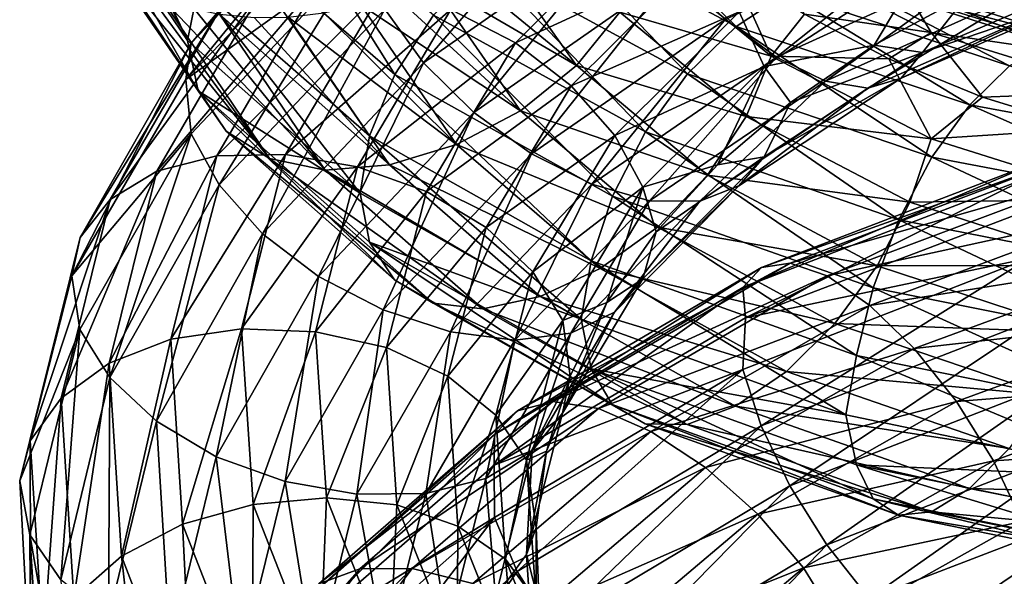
# Model space of a CAD drawing. Header units: metres. Extents: x -109 to 109, y -432 to 89.
# Tile 67 of 256: x -19 to -9, y -336 to -330. Entities that reach past the tile are written whole.
import ezdxf

# ---------------------------------------------------------------- set-up
doc = ezdxf.new("R2010")
doc.units = ezdxf.units.M
doc.layers.add('solid_506360_24502164', color=7, linetype='CONTINUOUS')

msp = doc.modelspace()

# ---------------------------------------------------------------- linework, layer by layer
at = {"layer": 'solid_506360_24502164'}
for points in [[(-18.282307, -327.966614, 927.150635), (-18.313602, -328.054016, 927.089172), (-17.187128, -330.319489, 929.569092)], [(-17.069422, -329.742493, 930.01123), (-18.282307, -327.966614, 927.150635), (-17.187128, -330.319489, 929.569092)], [(-18.313602, -328.054016, 927.089172), (-18.394932, -328.531769, 926.721558), (-17.187128, -330.319489, 929.569092)], [(-15.094254, -328.166107, 906.273682), (-15.362368, -328.474243, 905.715332), (-17.146017, -330.34845, 908.170532)], [(-16.846773, -329.995331, 908.696228), (-15.094254, -328.166107, 906.273682), (-17.146017, -330.34845, 908.170532)], [(-15.097353, -329.985046, 904.519531), (-12.809952, -328.380646, 902.401978), (-14.684931, -330.556274, 904.373047)], [(-12.809952, -328.380646, 902.401978), (-12.460016, -328.99707, 902.31073), (-14.684931, -330.556274, 904.373047)], [(-15.362368, -328.474243, 905.715332), (-15.388984, -328.842773, 905.135193), (-17.202398, -330.730682, 907.588318)], [(-17.146017, -330.34845, 908.170532), (-15.362368, -328.474243, 905.715332), (-17.202398, -330.730682, 907.588318)], [(-18.394932, -328.531769, 926.721558), (-18.313602, -328.981537, 926.320251), (-17.071276, -330.853363, 929.095459)], [(-17.187128, -330.319489, 929.569092), (-18.394932, -328.531769, 926.721558), (-17.071276, -330.853363, 929.095459)], [(-16.311947, -328.56427, 930.509399), (-16.771515, -329.135345, 930.325439), (-14.990762, -330.679047, 932.937988)], [(-14.579988, -330.049652, 933.061829), (-16.311947, -328.56427, 930.509399), (-14.990762, -330.679047, 932.937988)], [(-12.809572, -328.773376, 932.432251), (-13.444235, -329.061951, 932.793762), (-11.375348, -330.171539, 934.909058)], [(-10.838352, -329.814697, 934.460388), (-12.809572, -328.773376, 932.432251), (-11.375348, -330.171539, 934.909058)], [(-17.202398, -330.730682, 907.588318), (-15.388984, -328.842773, 905.135193), (-15.364036, -329.415649, 904.807373)], [(-13.713048, -330.342743, 910.354858), (-12.28652, -328.911102, 908.330811), (-14.395531, -329.991089, 910.25293)], [(-11.75583, -329.437836, 908.355347), (-12.28652, -328.911102, 908.330811), (-13.713048, -330.342743, 910.354858)], [(-18.313602, -328.981537, 926.320251), (-18.28425, -329.053772, 926.250061), (-17.071276, -330.853363, 929.095459)], [(-14.684931, -330.556274, 904.373047), (-12.460016, -328.99707, 902.31073), (-14.154241, -331.081085, 904.389038)], [(-12.460016, -328.99707, 902.31073), (-12.00973, -329.583527, 902.395142), (-14.154241, -331.081085, 904.389038)], [(-11.490891, -330.094788, 902.654297), (-9.033374, -328.96347, 901.045959), (-10.948668, -330.495178, 903.057556)], [(-9.033374, -328.96347, 901.045959), (-8.607115, -329.429047, 901.513428), (-10.948668, -330.495178, 903.057556)], [(-18.28425, -329.053772, 926.250061), (-18.060806, -329.406616, 925.879395), (-16.77496, -331.278015, 928.559021)], [(-17.071276, -330.853363, 929.095459), (-18.28425, -329.053772, 926.250061), (-16.77496, -331.278015, 928.559021)], [(-16.771515, -329.135345, 930.325439), (-17.069422, -329.742493, 930.01123), (-15.257038, -331.328033, 932.660339)], [(-14.990762, -330.679047, 932.937988), (-16.771515, -329.135345, 930.325439), (-15.257038, -331.328033, 932.660339)], [(-13.444235, -329.061951, 932.793762), (-14.052016, -329.495941, 933.013489), (-11.8896, -330.673035, 935.211121)], [(-11.375348, -330.171539, 934.909058), (-13.444235, -329.061951, 932.793762), (-11.8896, -330.673035, 935.211121)], [(-14.35694, -329.524902, 924.526978), (-13.996292, -329.271881, 924.618896), (-13.066891, -330.58313, 926.855042)], [(-13.066891, -330.58313, 926.855042), (-13.996292, -329.271881, 924.618896), (-12.607323, -330.018677, 927.045166)], [(-18.060806, -329.406616, 925.879395), (-17.966137, -329.508026, 925.762329), (-16.77496, -331.278015, 928.559021)], [(-17.202398, -330.730682, 907.588318), (-15.364036, -329.415649, 904.807373), (-17.147879, -331.307037, 907.249817)], [(-17.147879, -331.307037, 907.249817), (-15.364036, -329.415649, 904.807373), (-16.850233, -331.846893, 906.917847)], [(-15.364036, -329.415649, 904.807373), (-15.097353, -329.985046, 904.519531), (-16.850233, -331.846893, 906.917847)], [(-13.120742, -330.800171, 910.299927), (-11.75583, -329.437836, 908.355347), (-13.713048, -330.342743, 910.354858)], [(-11.343408, -330.016022, 908.213623), (-11.75583, -329.437836, 908.355347), (-13.120742, -330.800171, 910.299927)], [(-12.607323, -330.018677, 927.045166), (-12.309415, -329.419983, 927.361145), (-11.002436, -330.484528, 929.339905)], [(-11.002436, -330.484528, 929.339905), (-12.309415, -329.419983, 927.361145), (-11.443358, -329.508484, 929.026672)], [(-9.307907, -330.234161, 932.025085), (-10.652416, -330.040985, 930.056763), (-11.000779, -329.371735, 930.252869)], [(-9.307907, -330.234161, 932.025085), (-11.000779, -329.371735, 930.252869), (-9.532004, -329.8591, 932.636658)], [(-10.948668, -330.495178, 903.057556), (-8.607115, -329.429047, 901.513428), (-10.429412, -330.74942, 903.571533)], [(-8.607115, -329.429047, 901.513428), (-8.19891, -329.747131, 902.087891), (-10.429412, -330.74942, 903.571533)], [(-17.966137, -329.508026, 925.762329), (-17.648029, -329.754517, 925.447266), (-16.31671, -331.568298, 928.032837)], [(-16.77496, -331.278015, 928.559021), (-17.966137, -329.508026, 925.762329), (-16.31671, -331.568298, 928.032837)], [(-14.623431, -329.670715, 924.493713), (-14.35694, -329.524902, 924.526978), (-13.066891, -330.58313, 926.855042)], [(-14.052016, -329.495941, 933.013489), (-14.579988, -330.049652, 933.061829), (-12.336325, -331.287933, 935.32959)], [(-11.8896, -330.673035, 935.211121), (-14.052016, -329.495941, 933.013489), (-12.336325, -331.287933, 935.32959)], [(-11.002436, -330.484528, 929.339905), (-11.443358, -329.508484, 929.026672), (-10.652416, -330.040985, 930.056763)], [(-11.076725, -330.595001, 907.92511), (-9.39849, -329.50174, 906.294434), (-11.343408, -330.016022, 908.213623)], [(-11.076725, -330.595001, 907.92511), (-9.91114, -330.368988, 906.410706), (-9.39849, -329.50174, 906.294434)], [(-9.39849, -329.50174, 906.294434), (-9.91114, -330.368988, 906.410706), (-8.92242, -329.829559, 905.588989)], [(-14.154241, -331.081085, 904.389038), (-12.00973, -329.583527, 902.395142), (-13.542755, -331.518616, 904.57135)], [(-12.00973, -329.583527, 902.395142), (-11.490891, -330.094788, 902.654297), (-13.542755, -331.518616, 904.57135)], [(-10.324512, -329.631836, 933.904419), (-10.838352, -329.814697, 934.460388), (-8.479225, -330.588593, 936.170593)], [(-8.07723, -330.354553, 935.545593), (-10.324512, -329.631836, 933.904419), (-8.479225, -330.588593, 936.170593)], [(-9.878568, -329.649048, 933.28064), (-10.324512, -329.631836, 933.904419), (-8.07723, -330.354553, 935.545593)], [(-7.728352, -330.328979, 934.861328), (-9.878568, -329.649048, 933.28064), (-8.07723, -330.354553, 935.545593)], [(-9.532004, -329.8591, 932.636658), (-9.878568, -329.649048, 933.28064), (-7.728352, -330.328979, 934.861328)], [(-9.399905, -330.44693, 905.379211), (-7.38958, -329.578979, 904.010742), (-8.92242, -329.829559, 905.588989)], [(-7.568419, -329.818237, 903.388916), (-7.38958, -329.578979, 904.010742), (-9.399905, -330.44693, 905.379211)], [(-17.648029, -329.754517, 925.447266), (-17.473829, -329.848969, 925.308533), (-16.31671, -331.568298, 928.032837)], [(-15.791802, -329.684967, 909.657166), (-16.385143, -329.765045, 909.206421), (-17.510456, -331.704498, 911.777283)], [(-16.876366, -331.540009, 912.1474), (-15.791802, -329.684967, 909.657166), (-17.510456, -331.704498, 911.777283)], [(-17.069422, -329.742493, 930.01123), (-17.187128, -330.319489, 929.569092), (-15.356367, -331.936127, 932.243225)], [(-15.257038, -331.328033, 932.660339), (-17.069422, -329.742493, 930.01123), (-15.356367, -331.936127, 932.243225)], [(-15.108771, -329.765656, 910.013306), (-15.791802, -329.684967, 909.657166), (-16.876366, -331.540009, 912.1474)], [(-14.999592, -329.831238, 924.485046), (-14.623431, -329.670715, 924.493713), (-13.657581, -331.06366, 926.815002)], [(-13.657581, -331.06366, 926.815002), (-14.623431, -329.670715, 924.493713), (-13.066891, -330.58313, 926.855042)], [(-10.429412, -330.74942, 903.571533), (-8.19891, -329.747131, 902.087891), (-9.97834, -330.824493, 904.161499)], [(-8.19891, -329.747131, 902.087891), (-7.844307, -329.87912, 902.729492), (-9.97834, -330.824493, 904.161499)], [(-16.385143, -329.765045, 909.206421), (-16.846773, -329.995331, 908.696228), (-18.003792, -332.003876, 911.327209)], [(-17.510456, -331.704498, 911.777283), (-16.385143, -329.765045, 909.206421), (-18.003792, -332.003876, 911.327209)], [(-17.473829, -329.848969, 925.308533), (-17.116848, -329.9823, 925.074829), (-15.727049, -331.692535, 927.563782)], [(-16.31671, -331.568298, 928.032837), (-17.473829, -329.848969, 925.308533), (-15.727049, -331.692535, 927.563782)], [(-16.146425, -331.526886, 912.408081), (-15.108771, -329.765656, 910.013306), (-16.876366, -331.540009, 912.1474)], [(-14.395531, -329.991089, 910.25293), (-15.108771, -329.765656, 910.013306), (-16.146425, -331.526886, 912.408081)], [(-15.35113, -329.942108, 924.510132), (-14.999592, -329.831238, 924.485046), (-13.657581, -331.06366, 926.815002)], [(-10.838352, -329.814697, 934.460388), (-11.375348, -330.171539, 934.909058), (-8.899336, -331.000549, 936.690613)], [(-8.479225, -330.588593, 936.170593), (-10.838352, -329.814697, 934.460388), (-8.899336, -331.000549, 936.690613)], [(-9.399905, -330.44693, 905.379211), (-8.92242, -329.829559, 905.588989), (-9.91114, -330.368988, 906.410706)], [(-9.627398, -330.717804, 904.781677), (-7.568419, -329.818237, 903.388916), (-9.399905, -330.44693, 905.379211)], [(-7.844307, -329.87912, 902.729492), (-7.568419, -329.818237, 903.388916), (-9.627398, -330.717804, 904.781677)], [(-7.457223, -330.507477, 934.169617), (-9.532004, -329.8591, 932.636658), (-7.728352, -330.328979, 934.861328)], [(-9.307907, -330.234161, 932.025085), (-9.532004, -329.8591, 932.636658), (-7.457223, -330.507477, 934.169617)], [(-15.740829, -330.026154, 924.570984), (-15.35113, -329.942108, 924.510132), (-14.337561, -331.422119, 926.932678)], [(-14.337561, -331.422119, 926.932678), (-15.35113, -329.942108, 924.510132), (-13.657581, -331.06366, 926.815002)], [(-9.97834, -330.824493, 904.161499), (-7.844307, -329.87912, 902.729492), (-9.627398, -330.717804, 904.781677)], [(-16.846773, -329.995331, 908.696228), (-17.146017, -330.34845, 908.170532), (-18.323587, -332.405884, 910.83728)], [(-18.003792, -332.003876, 911.327209), (-16.846773, -329.995331, 908.696228), (-18.323587, -332.405884, 910.83728)], [(-17.116848, -329.9823, 925.074829), (-16.847824, -330.040741, 924.934082), (-15.727049, -331.692535, 927.563782)], [(-16.850233, -331.846893, 906.917847), (-15.097353, -329.985046, 904.519531), (-16.389927, -332.366608, 906.707764)], [(-16.847824, -330.040741, 924.934082), (-16.479239, -330.076141, 924.779053), (-15.047615, -331.638153, 927.189392)], [(-15.727049, -331.692535, 927.563782), (-16.847824, -330.040741, 924.934082), (-15.047615, -331.638153, 927.189392)], [(-16.479239, -330.076141, 924.779053), (-16.121128, -330.070313, 924.662476), (-15.047615, -331.638153, 927.189392)], [(-15.097353, -329.985046, 904.519531), (-14.684931, -330.556274, 904.373047), (-16.389927, -332.366608, 906.707764)], [(-15.3842, -331.65683, 912.546143), (-14.395531, -329.991089, 910.25293), (-16.146425, -331.526886, 912.408081)], [(-16.121128, -330.070313, 924.662476), (-15.740829, -330.026154, 924.570984), (-14.337561, -331.422119, 926.932678)], [(-15.047615, -331.638153, 927.189392), (-16.121128, -330.070313, 924.662476), (-14.337561, -331.422119, 926.932678)], [(-13.713048, -330.342743, 910.354858), (-14.395531, -329.991089, 910.25293), (-15.3842, -331.65683, 912.546143)], [(-14.579988, -330.049652, 933.061829), (-14.990762, -330.679047, 932.937988), (-12.683886, -331.967896, 935.258545)], [(-12.336325, -331.287933, 935.32959), (-14.579988, -330.049652, 933.061829), (-12.683886, -331.967896, 935.258545)], [(-12.660436, -331.326538, 910.095032), (-11.343408, -330.016022, 908.213623), (-13.120742, -330.800171, 910.299927)], [(-13.066891, -330.58313, 926.855042), (-12.607323, -330.018677, 927.045166), (-11.268712, -331.123474, 929.061646)], [(-11.076725, -330.595001, 907.92511), (-11.343408, -330.016022, 908.213623), (-12.660436, -331.326538, 910.095032)], [(-11.268712, -331.123474, 929.061646), (-12.607323, -330.018677, 927.045166), (-11.002436, -330.484528, 929.339905)], [(-11.002436, -330.484528, 929.339905), (-10.652416, -330.040985, 930.056763), (-9.757043, -330.512604, 931.014893)], [(-9.307907, -330.234161, 932.025085), (-9.757043, -330.512604, 931.014893), (-10.652416, -330.040985, 930.056763)], [(-13.542755, -331.518616, 904.57135), (-11.490891, -330.094788, 902.654297), (-12.90371, -331.839966, 904.895935)], [(-11.490891, -330.094788, 902.654297), (-10.948668, -330.495178, 903.057556), (-12.90371, -331.839966, 904.895935)], [(-11.375348, -330.171539, 934.909058), (-11.8896, -330.673035, 935.211121), (-9.301654, -331.55658, 937.060181)], [(-8.899336, -331.000549, 936.690613), (-11.375348, -330.171539, 934.909058), (-9.301654, -331.55658, 937.060181)], [(-9.307907, -330.234161, 932.025085), (-8.764026, -330.91803, 931.895142), (-9.757043, -330.512604, 931.014893)], [(-7.281904, -330.864197, 933.526367), (-8.764026, -330.91803, 931.895142), (-9.307907, -330.234161, 932.025085)], [(-7.281904, -330.864197, 933.526367), (-9.307907, -330.234161, 932.025085), (-7.457223, -330.507477, 934.169617)], [(-17.146017, -330.34845, 908.170532), (-17.202398, -330.730682, 907.588318), (-18.410194, -332.811798, 910.263428)], [(-18.323587, -332.405884, 910.83728), (-17.146017, -330.34845, 908.170532), (-18.410194, -332.811798, 910.263428)], [(-15.356367, -331.936127, 932.243225), (-17.187128, -330.319489, 929.569092), (-17.071276, -330.853363, 929.095459)], [(-14.654845, -331.91922, 912.549438), (-13.713048, -330.342743, 910.354858), (-15.3842, -331.65683, 912.546143)], [(-13.120742, -330.800171, 910.299927), (-13.713048, -330.342743, 910.354858), (-14.654845, -331.91922, 912.549438)], [(-11.076725, -330.595001, 907.92511), (-10.798512, -330.974335, 907.304871), (-9.91114, -330.368988, 906.410706)], [(-9.399905, -330.44693, 905.379211), (-9.91114, -330.368988, 906.410706), (-10.798512, -330.974335, 907.304871)], [(-11.268712, -331.123474, 929.061646), (-11.002436, -330.484528, 929.339905), (-9.309309, -331.359344, 931.106384)], [(-11.078393, -331.551636, 907.002441), (-9.399905, -330.44693, 905.379211), (-10.798512, -330.974335, 907.304871)], [(-9.627398, -330.717804, 904.781677), (-9.399905, -330.44693, 905.379211), (-11.078393, -331.551636, 907.002441)], [(-9.309309, -331.359344, 931.106384), (-11.002436, -330.484528, 929.339905), (-9.757043, -330.512604, 931.014893)], [(-16.389927, -332.366608, 906.707764), (-14.684931, -330.556274, 904.373047), (-15.797621, -332.821106, 906.645081)], [(-14.684931, -330.556274, 904.373047), (-14.154241, -331.081085, 904.389038), (-15.797621, -332.821106, 906.645081)], [(-13.657581, -331.06366, 926.815002), (-13.066891, -330.58313, 926.855042), (-11.679484, -331.745789, 928.931885)], [(-11.679484, -331.745789, 928.931885), (-13.066891, -330.58313, 926.855042), (-11.268712, -331.123474, 929.061646)], [(-12.90371, -331.839966, 904.895935), (-10.948668, -330.495178, 903.057556), (-12.291734, -332.016754, 905.335754)], [(-12.36279, -331.874542, 909.763916), (-11.076725, -330.595001, 907.92511), (-12.660436, -331.326538, 910.095032)], [(-12.36279, -331.874542, 909.763916), (-11.571195, -331.635559, 908.260559), (-11.076725, -330.595001, 907.92511)], [(-10.948668, -330.495178, 903.057556), (-10.429412, -330.74942, 903.571533), (-12.291734, -332.016754, 905.335754)], [(-11.076725, -330.595001, 907.92511), (-11.571195, -331.635559, 908.260559), (-10.798512, -330.974335, 907.304871)], [(-9.309309, -331.359344, 931.106384), (-9.757043, -330.512604, 931.014893), (-8.764026, -330.91803, 931.895142)], [(-8.479225, -330.588593, 936.170593), (-8.899336, -331.000549, 936.690613), (-6.109433, -331.515503, 938.091675)], [(-14.990762, -330.679047, 932.937988), (-15.257038, -331.328033, 932.660339), (-12.909185, -332.65332, 935.013)], [(-12.683886, -331.967896, 935.258545), (-14.990762, -330.679047, 932.937988), (-12.909185, -332.65332, 935.013)], [(-11.8896, -330.673035, 935.211121), (-12.336325, -331.287933, 935.32959), (-9.651142, -332.221039, 937.236206)], [(-9.301654, -331.55658, 937.060181), (-11.8896, -330.673035, 935.211121), (-9.651142, -332.221039, 937.236206)], [(-18.410194, -332.811798, 910.263428), (-17.202398, -330.730682, 907.588318), (-17.147879, -331.307037, 907.249817)], [(-14.02186, -332.3013, 912.40741), (-13.120742, -330.800171, 910.299927), (-14.654845, -331.91922, 912.549438)], [(-12.660436, -331.326538, 910.095032), (-13.120742, -330.800171, 910.299927), (-14.02186, -332.3013, 912.40741)], [(-12.291734, -332.016754, 905.335754), (-10.429412, -330.74942, 903.571533), (-11.760117, -332.022888, 905.862427)], [(-10.429412, -330.74942, 903.571533), (-9.97834, -330.824493, 904.161499), (-11.760117, -332.022888, 905.862427)], [(-11.346507, -331.860718, 906.434631), (-9.627398, -330.717804, 904.781677), (-11.078393, -331.551636, 907.002441)], [(-9.97834, -330.824493, 904.161499), (-9.627398, -330.717804, 904.781677), (-11.346507, -331.860718, 906.434631)], [(-17.071276, -330.853363, 929.095459), (-16.77496, -331.278015, 928.559021), (-14.99384, -332.856842, 931.151245)], [(-15.258694, -332.457428, 931.733765), (-17.071276, -330.853363, 929.095459), (-14.99384, -332.856842, 931.151245)], [(-15.356367, -331.936127, 932.243225), (-17.071276, -330.853363, 929.095459), (-15.258694, -332.457428, 931.733765)], [(-11.760117, -332.022888, 905.862427), (-9.97834, -330.824493, 904.161499), (-11.346507, -331.860718, 906.434631)], [(-7.281904, -330.864197, 933.526367), (-7.674839, -331.255096, 932.697571), (-8.764026, -330.91803, 931.895142)], [(-11.078393, -331.551636, 907.002441), (-10.798512, -330.974335, 907.304871), (-11.571195, -331.635559, 908.260559)], [(-9.309309, -331.359344, 931.106384), (-8.764026, -330.91803, 931.895142), (-7.674839, -331.255096, 932.697571)], [(-8.899336, -331.000549, 936.690613), (-9.301654, -331.55658, 937.060181), (-6.385625, -332.111633, 938.511841)], [(-6.109433, -331.515503, 938.091675), (-8.899336, -331.000549, 936.690613), (-6.385625, -332.111633, 938.511841)], [(-15.797621, -332.821106, 906.645081), (-14.154241, -331.081085, 904.389038), (-15.115138, -333.174591, 906.739136)], [(-14.154241, -331.081085, 904.389038), (-13.542755, -331.518616, 904.57135), (-15.115138, -333.174591, 906.739136)], [(-14.337561, -331.422119, 926.932678), (-13.657581, -331.06366, 926.815002), (-12.207457, -332.297852, 928.970886)], [(-12.207457, -332.297852, 928.970886), (-13.657581, -331.06366, 926.815002), (-11.679484, -331.745789, 928.931885)], [(-11.679484, -331.745789, 928.931885), (-11.268712, -331.123474, 929.061646), (-9.534609, -332.033295, 930.861267)], [(-9.534609, -332.033295, 930.861267), (-11.268712, -331.123474, 929.061646), (-9.309309, -331.359344, 931.106384)], [(-18.410194, -332.811798, 910.263428), (-17.147879, -331.307037, 907.249817), (-18.325577, -333.383118, 909.902527)], [(-18.325577, -333.383118, 909.902527), (-17.147879, -331.307037, 907.249817), (-18.007488, -333.890869, 909.522278)], [(-17.147879, -331.307037, 907.249817), (-16.850233, -331.846893, 906.917847), (-18.007488, -333.890869, 909.522278)], [(-16.77496, -331.278015, 928.559021), (-16.31671, -331.568298, 928.032837), (-14.584246, -333.101807, 930.557617)], [(-14.99384, -332.856842, 931.151245), (-16.77496, -331.278015, 928.559021), (-14.584246, -333.101807, 930.557617)], [(-12.336325, -331.287933, 935.32959), (-12.683886, -331.967896, 935.258545), (-9.923051, -332.942078, 937.208679)], [(-9.651142, -332.221039, 937.236206), (-12.336325, -331.287933, 935.32959), (-9.923051, -332.942078, 937.208679)], [(-7.283001, -331.999908, 932.603455), (-9.309309, -331.359344, 931.106384), (-7.674839, -331.255096, 932.697571)], [(-15.257038, -331.328033, 932.660339), (-15.356367, -331.936127, 932.243225), (-13.015317, -333.271332, 934.587952)], [(-12.909185, -332.65332, 935.013), (-15.257038, -331.328033, 932.660339), (-13.015317, -333.271332, 934.587952)], [(-15.047615, -331.638153, 927.189392), (-14.337561, -331.422119, 926.932678), (-12.815238, -332.736237, 929.180908)], [(-12.815238, -332.736237, 929.180908), (-14.337561, -331.422119, 926.932678), (-12.207457, -332.297852, 928.970886)], [(-13.529941, -332.771362, 912.13324), (-12.660436, -331.326538, 910.095032), (-14.02186, -332.3013, 912.40741)], [(-12.36279, -331.874542, 909.763916), (-12.660436, -331.326538, 910.095032), (-13.529941, -332.771362, 912.13324)], [(-9.534609, -332.033295, 930.861267), (-9.309309, -331.359344, 931.106384), (-7.283001, -331.999908, 932.603455)], [(-16.146425, -331.526886, 912.408081), (-16.876366, -331.540009, 912.1474), (-17.364164, -333.486023, 914.754211)], [(-16.613127, -333.374939, 914.914551), (-16.146425, -331.526886, 912.408081), (-17.364164, -333.486023, 914.754211)], [(-15.3842, -331.65683, 912.546143), (-16.146425, -331.526886, 912.408081), (-16.613127, -333.374939, 914.914551)], [(-15.115138, -333.174591, 906.739136), (-13.542755, -331.518616, 904.57135), (-14.401898, -333.405823, 906.973145)], [(-13.542755, -331.518616, 904.57135), (-12.90371, -331.839966, 904.895935), (-14.401898, -333.405823, 906.973145)], [(-16.876366, -331.540009, 912.1474), (-17.510456, -331.704498, 911.777283), (-18.016584, -333.738647, 914.468933)], [(-17.364164, -333.486023, 914.754211), (-16.876366, -331.540009, 912.1474), (-18.016584, -333.738647, 914.468933)], [(-16.31671, -331.568298, 928.032837), (-15.727049, -331.692535, 927.563782), (-14.057194, -333.163422, 930.004456)], [(-14.584246, -333.101807, 930.557617), (-16.31671, -331.568298, 928.032837), (-14.057194, -333.163422, 930.004456)], [(-15.727049, -331.692535, 927.563782), (-15.047615, -331.638153, 927.189392), (-13.449901, -333.0336, 929.535217)], [(-13.449901, -333.0336, 929.535217), (-15.047615, -331.638153, 927.189392), (-12.815238, -332.736237, 929.180908)], [(-12.364652, -332.844147, 908.832642), (-11.078393, -331.551636, 907.002441), (-12.221227, -332.345123, 909.270447)], [(-11.346507, -331.860718, 906.434631), (-11.078393, -331.551636, 907.002441), (-12.364652, -332.844147, 908.832642)], [(-12.36279, -331.874542, 909.763916), (-12.221227, -332.345123, 909.270447), (-11.571195, -331.635559, 908.260559)], [(-11.078393, -331.551636, 907.002441), (-11.571195, -331.635559, 908.260559), (-12.221227, -332.345123, 909.270447)], [(-8.126332, -331.582672, 894.481262), (-8.270678, -331.768524, 893.848572), (-11.303068, -332.938416, 895.30304)], [(-11.1058, -332.724091, 895.917725), (-8.126332, -331.582672, 894.481262), (-11.303068, -332.938416, 895.30304)], [(-7.903656, -331.577209, 895.154175), (-8.126332, -331.582672, 894.481262), (-11.1058, -332.724091, 895.917725)], [(-10.801481, -332.678162, 896.560059), (-7.903656, -331.577209, 895.154175), (-11.1058, -332.724091, 895.917725)], [(-7.617448, -331.763336, 895.812561), (-7.903656, -331.577209, 895.154175), (-10.801481, -332.678162, 896.560059)], [(-9.301654, -331.55658, 937.060181), (-9.651142, -332.221039, 937.236206), (-6.625551, -332.812561, 938.73114)], [(-6.385625, -332.111633, 938.511841), (-9.301654, -331.55658, 937.060181), (-6.625551, -332.812561, 938.73114)], [(-17.510456, -331.704498, 911.777283), (-18.003792, -332.003876, 911.327209), (-18.524178, -334.110138, 914.082092)], [(-18.016584, -333.738647, 914.468933), (-17.510456, -331.704498, 911.777283), (-18.524178, -334.110138, 914.082092)], [(-15.82887, -333.405243, 914.945862), (-15.3842, -331.65683, 912.546143), (-16.613127, -333.374939, 914.914551)], [(-14.654845, -331.91922, 912.549438), (-15.3842, -331.65683, 912.546143), (-15.82887, -333.405243, 914.945862)], [(-14.057194, -333.163422, 930.004456), (-15.727049, -331.692535, 927.563782), (-13.449901, -333.0336, 929.535217)], [(-18.007488, -333.890869, 909.522278), (-16.850233, -331.846893, 906.917847), (-17.51557, -334.354553, 909.242493)], [(-16.850233, -331.846893, 906.917847), (-16.389927, -332.366608, 906.707764), (-17.51557, -334.354553, 909.242493)], [(-14.401898, -333.405823, 906.973145), (-12.90371, -331.839966, 904.895935), (-13.718867, -333.494446, 907.327759)], [(-12.90371, -331.839966, 904.895935), (-12.291734, -332.016754, 905.335754), (-13.718867, -333.494446, 907.327759)], [(-12.207457, -332.297852, 928.970886), (-11.679484, -331.745789, 928.931885), (-9.882169, -332.705872, 930.784485)], [(-9.882169, -332.705872, 930.784485), (-11.679484, -331.745789, 928.931885), (-9.534609, -332.033295, 930.861267)], [(-11.303068, -332.938416, 895.30304), (-8.270678, -331.768524, 893.848572), (-11.274431, -333.259918, 894.712463)], [(-8.270678, -331.768524, 893.848572), (-8.208671, -332.090057, 893.266968), (-11.274431, -333.259918, 894.712463)], [(-10.410336, -332.814636, 897.177124), (-7.617448, -331.763336, 895.812561), (-10.801481, -332.678162, 896.560059)], [(-7.287976, -332.13266, 896.405945), (-7.617448, -331.763336, 895.812561), (-10.410336, -332.814636, 897.177124)], [(-15.078433, -333.574463, 914.845398), (-14.654845, -331.91922, 912.549438), (-15.82887, -333.405243, 914.945862)], [(-13.015317, -333.271332, 934.587952), (-15.356367, -331.936127, 932.243225), (-15.258694, -332.457428, 931.733765)], [(-14.02186, -332.3013, 912.40741), (-14.654845, -331.91922, 912.549438), (-15.078433, -333.574463, 914.845398)], [(-13.211853, -333.285736, 911.755493), (-12.36279, -331.874542, 909.763916), (-13.529941, -332.771362, 912.13324)], [(-13.211853, -333.285736, 911.755493), (-12.744448, -333.096252, 910.328613), (-12.36279, -331.874542, 909.763916)], [(-12.36279, -331.874542, 909.763916), (-12.744448, -333.096252, 910.328613), (-12.221227, -332.345123, 909.270447)], [(-12.663896, -333.196686, 908.298767), (-11.346507, -331.860718, 906.434631), (-12.364652, -332.844147, 908.832642)], [(-11.760117, -332.022888, 905.862427), (-11.346507, -331.860718, 906.434631), (-12.663896, -333.196686, 908.298767)], [(-18.003792, -332.003876, 911.327209), (-18.323587, -332.405884, 910.83728), (-18.853218, -334.563202, 913.629883)], [(-18.524178, -334.110138, 914.082092), (-18.003792, -332.003876, 911.327209), (-18.853218, -334.563202, 913.629883)], [(-13.718867, -333.494446, 907.327759), (-12.291734, -332.016754, 905.335754), (-13.125526, -333.422028, 907.781738)], [(-12.291734, -332.016754, 905.335754), (-11.760117, -332.022888, 905.862427), (-13.125526, -333.422028, 907.781738)], [(-13.125526, -333.422028, 907.781738), (-11.760117, -332.022888, 905.862427), (-12.663896, -333.196686, 908.298767)], [(-12.683886, -331.967896, 935.258545), (-12.909185, -332.65332, 935.013), (-10.099311, -333.657135, 936.989746)], [(-9.923051, -332.942078, 937.208679), (-12.683886, -331.967896, 935.258545), (-10.099311, -333.657135, 936.989746)], [(-9.882169, -332.705872, 930.784485), (-9.534609, -332.033295, 930.861267), (-7.459261, -332.702362, 932.385803)], [(-7.459261, -332.702362, 932.385803), (-9.534609, -332.033295, 930.861267), (-7.283001, -331.999908, 932.603455)], [(-11.274431, -333.259918, 894.712463), (-8.208671, -332.090057, 893.266968), (-8.271575, -332.627228, 892.917725)], [(-9.960067, -333.128632, 897.721497), (-7.287976, -332.13266, 896.405945), (-10.410336, -332.814636, 897.177124)], [(-6.943933, -332.645569, 896.891174), (-7.287976, -332.13266, 896.405945), (-9.960067, -333.128632, 897.721497)], [(-9.651142, -332.221039, 937.236206), (-9.923051, -332.942078, 937.208679), (-6.812217, -333.563934, 938.736389)], [(-6.625551, -332.812561, 938.73114), (-9.651142, -332.221039, 937.236206), (-6.812217, -333.563934, 938.736389)], [(-17.51557, -334.354553, 909.242493), (-16.389927, -332.366608, 906.707764), (-16.882584, -334.732666, 909.093567)], [(-16.389927, -332.366608, 906.707764), (-15.797621, -332.821106, 906.645081), (-16.882584, -334.732666, 909.093567)], [(-14.427153, -333.877899, 914.611755), (-14.02186, -332.3013, 912.40741), (-15.078433, -333.574463, 914.845398)], [(-13.529941, -332.771362, 912.13324), (-14.02186, -332.3013, 912.40741), (-14.427153, -333.877899, 914.611755)], [(-12.815238, -332.736237, 929.180908), (-12.207457, -332.297852, 928.970886), (-10.328894, -333.319946, 930.892822)], [(-12.364652, -332.844147, 908.832642), (-12.221227, -332.345123, 909.270447), (-12.744448, -333.096252, 910.328613)], [(-10.328894, -333.319946, 930.892822), (-12.207457, -332.297852, 928.970886), (-9.882169, -332.705872, 930.784485)], [(-18.323587, -332.405884, 910.83728), (-18.410194, -332.811798, 910.263428), (-18.963366, -334.987854, 913.056213)], [(-18.853218, -334.563202, 913.629883), (-18.323587, -332.405884, 910.83728), (-18.963366, -334.987854, 913.056213)], [(-15.258694, -332.457428, 931.733765), (-14.99384, -332.856842, 931.151245), (-12.68649, -334.176941, 933.454773)], [(-12.910586, -333.799133, 934.077515), (-15.258694, -332.457428, 931.733765), (-12.68649, -334.176941, 933.454773)], [(-13.015317, -333.271332, 934.587952), (-15.258694, -332.457428, 931.733765), (-12.910586, -333.799133, 934.077515)], [(-10.801481, -332.678162, 896.560059), (-11.1058, -332.724091, 895.917725), (-13.691086, -334.244141, 897.720947)], [(-13.315927, -334.146362, 898.323608), (-10.801481, -332.678162, 896.560059), (-13.691086, -334.244141, 897.720947)], [(-10.410336, -332.814636, 897.177124), (-10.801481, -332.678162, 896.560059), (-13.315927, -334.146362, 898.323608)], [(-12.909185, -332.65332, 935.013), (-13.015317, -333.271332, 934.587952), (-10.214363, -334.287598, 936.562683)], [(-10.099311, -333.657135, 936.989746), (-12.909185, -332.65332, 935.013), (-10.214363, -334.287598, 936.562683)], [(-11.304296, -333.807281, 894.364258), (-8.271575, -332.627228, 892.917725), (-11.108081, -334.403625, 894.103149)], [(-11.274431, -333.259918, 894.712463), (-8.271575, -332.627228, 892.917725), (-11.304296, -333.807281, 894.364258)], [(-8.271575, -332.627228, 892.917725), (-8.128001, -333.242828, 892.681824), (-11.108081, -334.403625, 894.103149)], [(-9.489882, -333.585175, 898.15448), (-6.943933, -332.645569, 896.891174), (-9.960067, -333.128632, 897.721497)], [(-6.614726, -333.259674, 897.225281), (-6.943933, -332.645569, 896.891174), (-9.489882, -333.585175, 898.15448)], [(-13.921014, -334.289215, 914.264832), (-13.529941, -332.771362, 912.13324), (-14.427153, -333.877899, 914.611755)], [(-11.1058, -332.724091, 895.917725), (-11.303068, -332.938416, 895.30304), (-13.934277, -334.494873, 897.129578)], [(-13.691086, -334.244141, 897.720947), (-11.1058, -332.724091, 895.917725), (-13.934277, -334.494873, 897.129578)], [(-13.211853, -333.285736, 911.755493), (-13.529941, -332.771362, 912.13324), (-13.921014, -334.289215, 914.264832)], [(-13.449901, -333.0336, 929.535217), (-12.815238, -332.736237, 929.180908), (-10.843145, -333.827576, 931.183716)], [(-10.843145, -333.827576, 931.183716), (-12.815238, -332.736237, 929.180908), (-10.328894, -333.319946, 930.892822)], [(-10.328894, -333.319946, 930.892822), (-9.882169, -332.705872, 930.784485), (-7.731169, -333.41568, 932.3526)], [(-7.731169, -333.41568, 932.3526), (-9.882169, -332.705872, 930.784485), (-7.459261, -332.702362, 932.385803)], [(-18.963366, -334.987854, 913.056213), (-18.410194, -332.811798, 910.263428), (-18.325577, -333.383118, 909.902527)], [(-16.882584, -334.732666, 909.093567), (-15.797621, -332.821106, 906.645081), (-16.153229, -334.994781, 909.090942)], [(-15.797621, -332.821106, 906.645081), (-15.115138, -333.174591, 906.739136), (-16.153229, -334.994781, 909.090942)], [(-14.99384, -332.856842, 931.151245), (-14.584246, -333.101807, 930.557617), (-12.339927, -334.382843, 932.802307)], [(-12.68649, -334.176941, 933.454773), (-14.99384, -332.856842, 931.151245), (-12.339927, -334.382843, 932.802307)], [(-12.833728, -334.219177, 898.887146), (-10.410336, -332.814636, 897.177124), (-13.315927, -334.146362, 898.323608)], [(-13.213842, -334.269318, 910.814636), (-12.364652, -332.844147, 908.832642), (-12.744448, -333.096252, 910.328613)], [(-12.663896, -333.196686, 908.298767), (-12.364652, -332.844147, 908.832642), (-13.213842, -334.269318, 910.814636)], [(-9.960067, -333.128632, 897.721497), (-10.410336, -332.814636, 897.177124), (-12.833728, -334.219177, 898.887146)], [(-11.303068, -332.938416, 895.30304), (-11.274431, -333.259918, 894.712463), (-13.937408, -334.821228, 896.531555)], [(-13.934277, -334.494873, 897.129578), (-11.303068, -332.938416, 895.30304), (-13.937408, -334.821228, 896.531555)], [(-9.923051, -332.942078, 937.208679), (-10.099311, -333.657135, 936.989746), (-6.93322, -334.301056, 938.53772)], [(-6.812217, -333.563934, 938.736389), (-9.923051, -332.942078, 937.208679), (-6.93322, -334.301056, 938.53772)], [(-14.057194, -333.163422, 930.004456), (-13.449901, -333.0336, 929.535217), (-11.380142, -334.195282, 931.623474)], [(-11.380142, -334.195282, 931.623474), (-13.449901, -333.0336, 929.535217), (-10.843145, -333.827576, 931.183716)], [(-13.213842, -334.269318, 910.814636), (-12.744448, -333.096252, 910.328613), (-13.133388, -333.87561, 911.420227)], [(-13.211853, -333.285736, 911.755493), (-13.133388, -333.87561, 911.420227), (-12.744448, -333.096252, 910.328613)], [(-16.153229, -334.994781, 909.090942), (-15.115138, -333.174591, 906.739136), (-15.391005, -335.128082, 909.225769)], [(-15.115138, -333.174591, 906.739136), (-14.401898, -333.405823, 906.973145), (-15.391005, -335.128082, 909.225769)], [(-14.584246, -333.101807, 930.557617), (-14.057194, -333.163422, 930.004456), (-11.893981, -334.39035, 932.175659)], [(-12.339927, -334.382843, 932.802307), (-14.584246, -333.101807, 930.557617), (-11.893981, -334.39035, 932.175659)], [(-11.893981, -334.39035, 932.175659), (-14.057194, -333.163422, 930.004456), (-11.380142, -334.195282, 931.623474)], [(-13.533638, -334.669067, 910.318054), (-12.663896, -333.196686, 908.298767), (-13.213842, -334.269318, 910.814636)], [(-13.125526, -333.422028, 907.781738), (-12.663896, -333.196686, 908.298767), (-13.533638, -334.669067, 910.318054)], [(-12.278641, -334.462189, 899.36792), (-9.960067, -333.128632, 897.721497), (-12.833728, -334.219177, 898.887146)], [(-9.489882, -333.585175, 898.15448), (-9.960067, -333.128632, 897.721497), (-12.278641, -334.462189, 899.36792)], [(-13.937408, -334.821228, 896.531555), (-11.274431, -333.259918, 894.712463), (-11.304296, -333.807281, 894.364258)], [(-13.593732, -334.768433, 913.838013), (-13.211853, -333.285736, 911.755493), (-13.921014, -334.289215, 914.264832)], [(-13.593732, -334.768433, 913.838013), (-13.133388, -333.87561, 911.420227), (-13.211853, -333.285736, 911.755493)], [(-10.214363, -334.287598, 936.562683), (-13.015317, -333.271332, 934.587952), (-12.910586, -333.799133, 934.077515)], [(-11.108081, -334.403625, 894.103149), (-8.128001, -333.242828, 892.681824), (-10.804635, -335.040588, 894.007813)], [(-8.128001, -333.242828, 892.681824), (-7.905964, -333.913086, 892.622437), (-10.804635, -335.040588, 894.007813)], [(-9.039972, -334.146484, 898.437805), (-6.614726, -333.259674, 897.225281), (-9.489882, -333.585175, 898.15448)], [(-6.329016, -333.931366, 897.368103), (-6.614726, -333.259674, 897.225281), (-9.039972, -334.146484, 898.437805)], [(-18.963366, -334.987854, 913.056213), (-18.325577, -333.383118, 909.902527), (-18.855265, -335.559967, 912.680359)], [(-18.855265, -335.559967, 912.680359), (-18.325577, -333.383118, 909.902527), (-18.527983, -336.034241, 912.249329)], [(-18.325577, -333.383118, 909.902527), (-18.007488, -333.890869, 909.522278), (-18.527983, -336.034241, 912.249329)], [(-16.613127, -333.374939, 914.914551), (-17.364164, -333.486023, 914.754211), (-17.237436, -335.445221, 917.395142)], [(-16.491879, -335.235535, 917.453674), (-16.613127, -333.374939, 914.914551), (-17.237436, -335.445221, 917.395142)], [(-15.82887, -333.405243, 914.945862), (-16.613127, -333.374939, 914.914551), (-16.491879, -335.235535, 917.453674)], [(-15.713346, -335.165466, 917.37677), (-15.82887, -333.405243, 914.945862), (-16.491879, -335.235535, 917.453674)], [(-15.078433, -333.574463, 914.845398), (-15.82887, -333.405243, 914.945862), (-15.713346, -335.165466, 917.37677)], [(-15.391005, -335.128082, 909.225769), (-14.401898, -333.405823, 906.973145), (-14.661064, -335.12085, 909.487)], [(-14.401898, -333.405823, 906.973145), (-13.718867, -333.494446, 907.327759), (-14.661064, -335.12085, 909.487)], [(-10.843145, -333.827576, 931.183716), (-10.328894, -333.319946, 930.892822), (-8.080658, -334.079987, 932.517883)], [(-8.080658, -334.079987, 932.517883), (-10.328894, -333.319946, 930.892822), (-7.731169, -333.41568, 932.3526)], [(-17.364164, -333.486023, 914.754211), (-18.016584, -333.738647, 914.468933), (-17.885094, -335.786621, 917.195984)], [(-17.237436, -335.445221, 917.395142), (-17.364164, -333.486023, 914.754211), (-17.885094, -335.786621, 917.195984)], [(-14.661064, -335.12085, 909.487), (-13.718867, -333.494446, 907.327759), (-14.026973, -334.963074, 909.861328)], [(-14.026973, -334.963074, 909.861328), (-13.125526, -333.422028, 907.781738), (-13.533638, -334.669067, 910.318054)], [(-13.718867, -333.494446, 907.327759), (-13.125526, -333.422028, 907.781738), (-14.026973, -334.963074, 909.861328)], [(-14.968387, -335.240936, 917.171082), (-15.078433, -333.574463, 914.845398), (-15.713346, -335.165466, 917.37677)], [(-14.427153, -333.877899, 914.611755), (-15.078433, -333.574463, 914.845398), (-14.968387, -335.240936, 917.171082)], [(-11.699002, -334.846344, 899.733154), (-9.489882, -333.585175, 898.15448), (-12.278641, -334.462189, 899.36792)], [(-9.039972, -334.146484, 898.437805), (-9.489882, -333.585175, 898.15448), (-11.699002, -334.846344, 899.733154)], [(-10.099311, -333.657135, 936.989746), (-10.214363, -334.287598, 936.562683), (-7.007607, -334.953278, 938.134644)], [(-6.93322, -334.301056, 938.53772), (-10.099311, -333.657135, 936.989746), (-7.007607, -334.953278, 938.134644)], [(-18.016584, -333.738647, 914.468933), (-18.524178, -334.110138, 914.082092), (-18.388985, -336.230774, 916.873352)], [(-17.885094, -335.786621, 917.195984), (-18.016584, -333.738647, 914.468933), (-18.388985, -336.230774, 916.873352)], [(-13.937408, -334.821228, 896.531555), (-11.304296, -333.807281, 894.364258), (-13.935789, -335.376556, 896.180115)], [(-13.935789, -335.376556, 896.180115), (-11.304296, -333.807281, 894.364258), (-13.693897, -335.947968, 895.88623)], [(-11.304296, -333.807281, 894.364258), (-11.108081, -334.403625, 894.103149), (-13.693897, -335.947968, 895.88623)], [(-12.910586, -333.799133, 934.077515), (-12.68649, -334.176941, 933.454773), (-9.925089, -335.177338, 935.392029)], [(-10.100408, -334.816742, 936.047363), (-12.910586, -333.799133, 934.077515), (-9.925089, -335.177338, 935.392029)], [(-10.214363, -334.287598, 936.562683), (-12.910586, -333.799133, 934.077515), (-10.100408, -334.816742, 936.047363)], [(-11.380142, -334.195282, 931.623474), (-10.843145, -333.827576, 931.183716), (-8.482975, -334.643616, 932.875061)], [(-8.482975, -334.643616, 932.875061), (-10.843145, -333.827576, 931.183716), (-8.080658, -334.079987, 932.517883)], [(-18.527983, -336.034241, 912.249329), (-18.007488, -333.890869, 909.522278), (-18.021845, -336.439484, 911.896301)], [(-18.007488, -333.890869, 909.522278), (-17.51557, -334.354553, 909.242493), (-18.021845, -336.439484, 911.896301)], [(-14.321859, -335.46524, 916.844604), (-14.427153, -333.877899, 914.611755), (-14.968387, -335.240936, 917.171082)], [(-13.921014, -334.289215, 914.264832), (-14.427153, -333.877899, 914.611755), (-14.321859, -335.46524, 916.844604)], [(-13.593732, -334.768433, 913.838013), (-13.383809, -334.672302, 912.53363), (-13.133388, -333.87561, 911.420227)], [(-13.213842, -334.269318, 910.814636), (-13.133388, -333.87561, 911.420227), (-13.383809, -334.672302, 912.53363)], [(-10.804635, -335.040588, 894.007813), (-7.905964, -333.913086, 892.622437), (-10.414173, -335.666473, 894.096069)], [(-7.905964, -333.913086, 892.622437), (-7.620255, -334.584167, 892.755127), (-10.414173, -335.666473, 894.096069)], [(-8.649509, -334.773529, 898.535706), (-6.329016, -333.931366, 897.368103), (-9.039972, -334.146484, 898.437805)], [(-6.106979, -334.609314, 897.312256), (-6.329016, -333.931366, 897.368103), (-8.649509, -334.773529, 898.535706)], [(-18.524178, -334.110138, 914.082092), (-18.853218, -334.563202, 913.629883), (-18.715622, -336.735321, 916.45929)], [(-18.388985, -336.230774, 916.873352), (-18.524178, -334.110138, 914.082092), (-18.715622, -336.735321, 916.45929)], [(-13.691086, -334.244141, 897.720947), (-13.934277, -334.494873, 897.129578), (-16.074471, -336.372406, 899.269714)], [(-15.793928, -336.078613, 899.833374), (-13.691086, -334.244141, 897.720947), (-16.074471, -336.372406, 899.269714)], [(-13.315927, -334.146362, 898.323608), (-13.691086, -334.244141, 897.720947), (-15.793928, -336.078613, 899.833374)], [(-15.361147, -335.919525, 900.388733), (-13.315927, -334.146362, 898.323608), (-15.793928, -336.078613, 899.833374)], [(-12.833728, -334.219177, 898.887146), (-13.315927, -334.146362, 898.323608), (-15.361147, -335.919525, 900.388733)], [(-14.804887, -335.917023, 900.888428), (-12.833728, -334.219177, 898.887146), (-15.361147, -335.919525, 900.388733)], [(-12.278641, -334.462189, 899.36792), (-12.833728, -334.219177, 898.887146), (-14.804887, -335.917023, 900.888428)], [(-12.68649, -334.176941, 933.454773), (-12.339927, -334.382843, 932.802307), (-9.65396, -335.351898, 934.691589)], [(-9.925089, -335.177338, 935.392029), (-12.68649, -334.176941, 933.454773), (-9.65396, -335.351898, 934.691589)], [(-11.893981, -334.39035, 932.175659), (-11.380142, -334.195282, 931.623474), (-8.903087, -335.068176, 933.384827)], [(-11.144361, -335.339813, 899.950439), (-9.039972, -334.146484, 898.437805), (-11.699002, -334.846344, 899.733154)], [(-8.903087, -335.068176, 933.384827), (-11.380142, -334.195282, 931.623474), (-8.482975, -334.643616, 932.875061)], [(-8.649509, -334.773529, 898.535706), (-9.039972, -334.146484, 898.437805), (-11.144361, -335.339813, 899.950439)], [(-13.819415, -335.817413, 916.423889), (-13.921014, -334.289215, 914.264832), (-14.321859, -335.46524, 916.844604)], [(-13.593732, -334.768433, 913.838013), (-13.921014, -334.289215, 914.264832), (-13.819415, -335.817413, 916.423889)], [(-13.595778, -335.766663, 912.887085), (-13.213842, -334.269318, 910.814636), (-13.383809, -334.672302, 912.53363)], [(-13.533638, -334.669067, 910.318054), (-13.213842, -334.269318, 910.814636), (-13.595778, -335.766663, 912.887085)], [(-7.007607, -334.953278, 938.134644), (-10.214363, -334.287598, 936.562683), (-10.100408, -334.816742, 936.047363)], [(-18.021845, -336.439484, 911.896301), (-17.51557, -334.354553, 909.242493), (-17.370564, -336.737823, 911.656677)], [(-17.51557, -334.354553, 909.242493), (-16.882584, -334.732666, 909.093567), (-17.370564, -336.737823, 911.656677)], [(-13.693897, -335.947968, 895.88623), (-11.108081, -334.403625, 894.103149), (-13.319814, -336.542084, 895.743958)], [(-11.108081, -334.403625, 894.103149), (-10.804635, -335.040588, 894.007813), (-13.319814, -336.542084, 895.743958)], [(-12.339927, -334.382843, 932.802307), (-11.893981, -334.39035, 932.175659), (-9.305081, -335.315887, 934.004944)], [(-9.65396, -335.351898, 934.691589), (-12.339927, -334.382843, 932.802307), (-9.305081, -335.315887, 934.004944)], [(-9.305081, -335.315887, 934.004944), (-11.893981, -334.39035, 932.175659), (-8.903087, -335.068176, 933.384827)], [(-13.934277, -334.494873, 897.129578), (-13.937408, -334.821228, 896.531555), (-16.109724, -336.709625, 898.667847)], [(-16.074471, -336.372406, 899.269714), (-13.934277, -334.494873, 897.129578), (-16.109724, -336.709625, 898.667847)], [(-14.164542, -336.07605, 901.293335), (-12.278641, -334.462189, 899.36792), (-14.804887, -335.917023, 900.888428)], [(-11.699002, -334.846344, 899.733154), (-12.278641, -334.462189, 899.36792), (-14.164542, -336.07605, 901.293335)], [(-18.853218, -334.563202, 913.629883), (-18.963366, -334.987854, 913.056213), (-18.845734, -337.191376, 915.901489)], [(-18.715622, -336.735321, 916.45929), (-18.853218, -334.563202, 913.629883), (-18.845734, -337.191376, 915.901489)], [(-10.414173, -335.666473, 894.096069), (-7.620255, -334.584167, 892.755127), (-9.964264, -336.23349, 894.366943)], [(-7.620255, -334.584167, 892.755127), (-7.291048, -335.205078, 893.075745), (-9.964264, -336.23349, 894.366943)], [(-8.903087, -335.068176, 933.384827), (-8.482975, -334.643616, 932.875061), (-5.823599, -335.151428, 934.211182)], [(-8.346065, -335.41803, 898.444092), (-6.106979, -334.609314, 897.312256), (-8.649509, -334.773529, 898.535706)], [(-17.370564, -336.737823, 911.656677), (-16.882584, -334.732666, 909.093567), (-16.620127, -336.904572, 911.552307)], [(-16.882584, -334.732666, 909.093567), (-16.153229, -334.994781, 909.090942), (-16.620127, -336.904572, 911.552307)], [(-14.026973, -334.963074, 909.861328), (-13.533638, -334.669067, 910.318054), (-13.924818, -336.215729, 912.429626)], [(-13.924818, -336.215729, 912.429626), (-13.533638, -334.669067, 910.318054), (-13.595778, -335.766663, 912.887085)], [(-13.595778, -335.766663, 912.887085), (-13.383809, -334.672302, 912.53363), (-13.49371, -335.479553, 913.66272)], [(-13.593732, -334.768433, 913.838013), (-13.49371, -335.479553, 913.66272), (-13.383809, -334.672302, 912.53363)], [(-16.109724, -336.709625, 898.667847), (-13.937408, -334.821228, 896.531555), (-13.935789, -335.376556, 896.180115)], [(-13.495876, -336.374481, 901.577637), (-11.699002, -334.846344, 899.733154), (-14.164542, -336.07605, 901.293335)], [(-13.494522, -336.261292, 915.947327), (-13.593732, -334.768433, 913.838013), (-13.819415, -335.817413, 916.423889)], [(-13.494522, -336.261292, 915.947327), (-13.49371, -335.479553, 913.66272), (-13.593732, -334.768433, 913.838013)], [(-11.144361, -335.339813, 899.950439), (-11.699002, -334.846344, 899.733154), (-13.495876, -336.374481, 901.577637)], [(-10.663004, -335.909454, 899.989868), (-8.649509, -334.773529, 898.535706), (-11.144361, -335.339813, 899.950439)], [(-8.346065, -335.41803, 898.444092), (-8.649509, -334.773529, 898.535706), (-10.663004, -335.909454, 899.989868)], [(-10.100408, -334.816742, 936.047363), (-9.925089, -335.177338, 935.392029), (-6.813616, -335.819763, 936.911621)], [(-6.933973, -335.471466, 937.591003), (-10.100408, -334.816742, 936.047363), (-6.813616, -335.819763, 936.911621)], [(-7.007607, -334.953278, 938.134644), (-10.100408, -334.816742, 936.047363), (-6.933973, -335.471466, 937.591003)], [(-14.661064, -335.12085, 909.487), (-14.026973, -334.963074, 909.861328), (-14.432412, -336.58139, 912.036499)], [(-14.432412, -336.58139, 912.036499), (-14.026973, -334.963074, 909.861328), (-13.924818, -336.215729, 912.429626)], [(-18.845734, -337.191376, 915.901489), (-18.963366, -334.987854, 913.056213), (-18.855265, -335.559967, 912.680359)], [(-16.620127, -336.904572, 911.552307), (-16.153229, -334.994781, 909.090942), (-15.835871, -336.935638, 911.582886)], [(-16.153229, -334.994781, 909.090942), (-15.391005, -335.128082, 909.225769), (-15.835871, -336.935638, 911.582886)], [(-13.319814, -336.542084, 895.743958), (-10.804635, -335.040588, 894.007813), (-12.838457, -337.109833, 895.774475)], [(-10.804635, -335.040588, 894.007813), (-10.414173, -335.666473, 894.096069), (-12.838457, -337.109833, 895.774475)], [(-9.305081, -335.315887, 934.004944), (-8.903087, -335.068176, 933.384827), (-6.112008, -335.617645, 934.773376)], [(-6.112008, -335.617645, 934.773376), (-8.903087, -335.068176, 933.384827), (-5.823599, -335.151428, 934.211182)], [(-15.713346, -335.165466, 917.37677), (-16.491879, -335.235535, 917.453674), (-15.788137, -337.032867, 919.943787)], [(-15.835871, -336.935638, 911.582886), (-15.391005, -335.128082, 909.225769), (-15.084831, -336.828308, 911.74585)], [(-15.042827, -336.865387, 919.760986), (-15.713346, -335.165466, 917.37677), (-15.788137, -337.032867, 919.943787)], [(-14.968387, -335.240936, 917.171082), (-15.713346, -335.165466, 917.37677), (-15.042827, -336.865387, 919.760986)], [(-15.391005, -335.128082, 909.225769), (-14.661064, -335.12085, 909.487), (-15.084831, -336.828308, 911.74585)], [(-15.084831, -336.828308, 911.74585), (-14.661064, -335.12085, 909.487), (-14.432412, -336.58139, 912.036499)], [(-9.925089, -335.177338, 935.392029), (-9.65396, -335.351898, 934.691589), (-6.627485, -335.971619, 936.175537)], [(-6.813616, -335.819763, 936.911621), (-9.925089, -335.177338, 935.392029), (-6.627485, -335.971619, 936.175537)], [(-16.491879, -335.235535, 917.453674), (-17.237436, -335.445221, 917.395142), (-16.501881, -337.338379, 919.984863)], [(-15.788137, -337.032867, 919.943787), (-16.491879, -335.235535, 917.453674), (-16.501881, -337.338379, 919.984863)], [(-14.329657, -336.849792, 919.452393), (-14.968387, -335.240936, 917.171082), (-15.042827, -336.865387, 919.760986)], [(-14.321859, -335.46524, 916.844604), (-14.968387, -335.240936, 917.171082), (-14.329657, -336.849792, 919.452393)], [(-9.964264, -336.23349, 894.366943), (-7.291048, -335.205078, 893.075745), (-9.494079, -336.7005, 894.788635)], [(-7.291048, -335.205078, 893.075745), (-6.947004, -335.729736, 893.548279), (-9.494079, -336.7005, 894.788635)], [(-16.109724, -336.709625, 898.667847), (-13.935789, -335.376556, 896.180115), (-16.076216, -337.269073, 898.307373)], [(-16.076216, -337.269073, 898.307373), (-13.935789, -335.376556, 896.180115), (-15.797171, -337.810913, 897.974365)], [(-13.935789, -335.376556, 896.180115), (-13.693897, -335.947968, 895.88623), (-15.797171, -337.810913, 897.974365)], [(-12.856046, -336.787628, 901.716125), (-11.144361, -335.339813, 899.950439), (-13.495876, -336.374481, 901.577637)], [(-10.663004, -335.909454, 899.989868), (-11.144361, -335.339813, 899.950439), (-12.856046, -336.787628, 901.716125)], [(-9.65396, -335.351898, 934.691589), (-9.305081, -335.315887, 934.004944), (-6.387979, -335.90387, 935.444153)], [(-6.627485, -335.971619, 936.175537), (-9.65396, -335.351898, 934.691589), (-6.387979, -335.90387, 935.444153)], [(-6.387979, -335.90387, 935.444153), (-9.305081, -335.315887, 934.004944), (-6.112008, -335.617645, 934.773376)], [(-17.237436, -335.445221, 917.395142), (-17.885094, -335.786621, 917.195984), (-17.121902, -337.766022, 919.869934)], [(-16.501881, -337.338379, 919.984863), (-17.237436, -335.445221, 917.395142), (-17.121902, -337.766022, 919.869934)], [(-13.710717, -336.997284, 919.035156), (-14.321859, -335.46524, 916.844604), (-14.329657, -336.849792, 919.452393)], [(-13.819415, -335.817413, 916.423889), (-14.321859, -335.46524, 916.844604), (-13.710717, -336.997284, 919.035156)], [(-13.595778, -335.766663, 912.887085), (-13.49371, -335.479553, 913.66272), (-13.462789, -336.289886, 914.800781)], [(-13.494522, -336.261292, 915.947327), (-13.462789, -336.289886, 914.800781), (-13.49371, -335.479553, 913.66272)], [(-10.28892, -336.510895, 899.851685), (-8.346065, -335.41803, 898.444092), (-10.663004, -335.909454, 899.989868)], [(-8.14985, -336.025665, 898.179749), (-8.346065, -335.41803, 898.444092), (-10.28892, -336.510895, 899.851685)], [(-18.855265, -335.559967, 912.680359), (-18.527983, -336.034241, 912.249329), (-18.392761, -338.192474, 915.012512)], [(-18.717653, -337.751892, 915.494995), (-18.855265, -335.559967, 912.680359), (-18.392761, -338.192474, 915.012512)], [(-18.845734, -337.191376, 915.901489), (-18.855265, -335.559967, 912.680359), (-18.717653, -337.751892, 915.494995)], [(-12.838457, -337.109833, 895.774475), (-10.414173, -335.666473, 894.096069), (-12.283815, -337.607635, 895.980835)], [(-10.414173, -335.666473, 894.096069), (-9.964264, -336.23349, 894.366943), (-12.283815, -337.607635, 895.980835)], [(-17.885094, -335.786621, 917.195984), (-18.388985, -336.230774, 916.873352), (-17.60429, -338.280823, 919.610168)], [(-17.121902, -337.766022, 919.869934), (-17.885094, -335.786621, 917.195984), (-17.60429, -338.280823, 919.610168)], [(-13.924818, -336.215729, 912.429626), (-13.595778, -335.766663, 912.887085), (-13.496553, -337.274353, 914.986328)], [(-13.496553, -337.274353, 914.986328), (-13.595778, -335.766663, 912.887085), (-13.462789, -336.289886, 914.800781)], [(-9.494079, -336.7005, 894.788635), (-6.947004, -335.729736, 893.548279), (-9.043808, -337.026428, 895.326355)], [(-6.947004, -335.729736, 893.548279), (-6.617532, -336.11203, 894.133728), (-9.043808, -337.026428, 895.326355)], [(-13.229712, -337.292084, 918.542297), (-13.819415, -335.817413, 916.423889), (-13.710717, -336.997284, 919.035156)], [(-13.494522, -336.261292, 915.947327), (-13.819415, -335.817413, 916.423889), (-13.229712, -337.292084, 918.542297)], [(-12.300756, -337.289276, 901.685791), (-10.663004, -335.909454, 899.989868), (-12.856046, -336.787628, 901.716125)], [(-10.28892, -336.510895, 899.851685), (-10.663004, -335.909454, 899.989868), (-12.300756, -337.289276, 901.685791)], [(-15.361147, -335.919525, 900.388733), (-15.793928, -336.078613, 899.833374), (-17.33625, -338.156464, 902.190369)], [(-16.861208, -337.928711, 902.692444), (-15.361147, -335.919525, 900.388733), (-17.33625, -338.156464, 902.190369)], [(-14.804887, -335.917023, 900.888428), (-15.361147, -335.919525, 900.388733), (-16.861208, -337.928711, 902.692444)], [(-16.250628, -337.841858, 903.120117), (-14.804887, -335.917023, 900.888428), (-16.861208, -337.928711, 902.692444)], [(-14.164542, -336.07605, 901.293335), (-14.804887, -335.917023, 900.888428), (-16.250628, -337.841858, 903.120117)], [(-15.797171, -337.810913, 897.974365), (-13.693897, -335.947968, 895.88623), (-15.365632, -338.354218, 897.776062)], [(-13.693897, -335.947968, 895.88623), (-13.319814, -336.542084, 895.743958), (-15.365632, -338.354218, 897.776062)]]:
    msp.add_3dface(points, dxfattribs=at)

doc.saveas('drawing.dxf')
